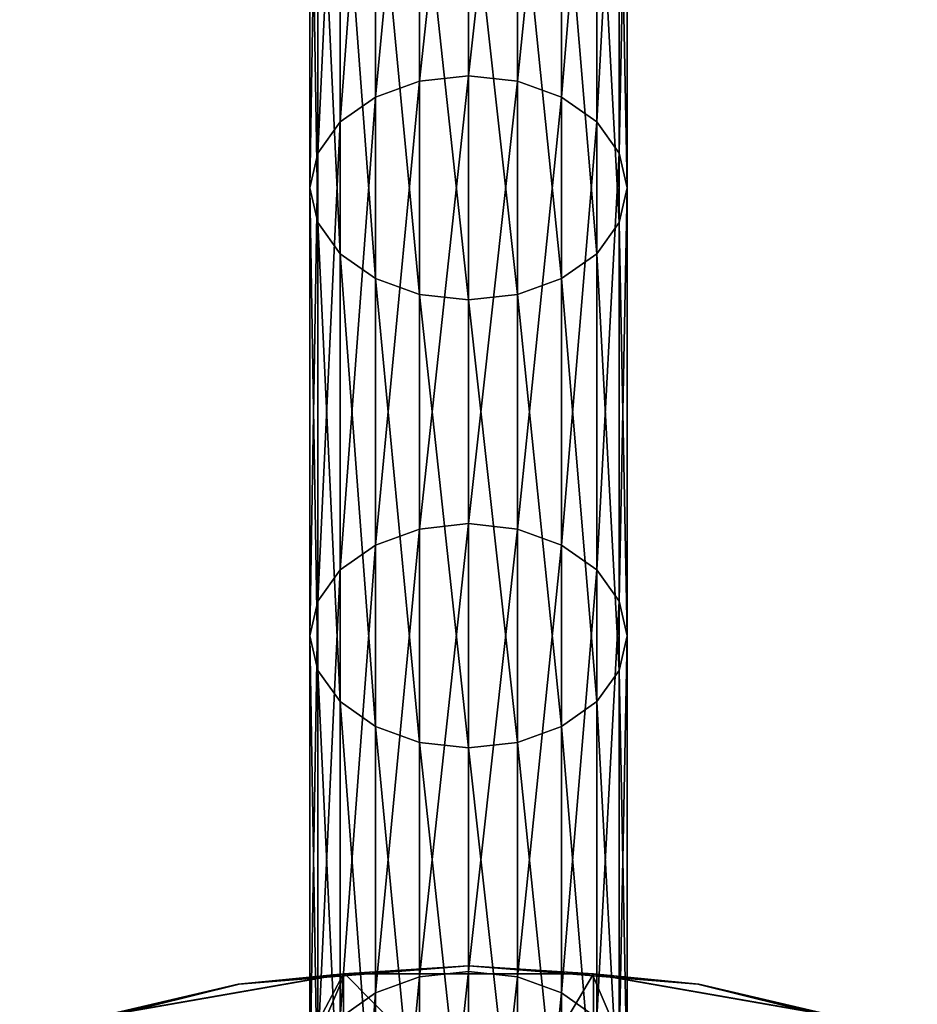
# Model space of a CAD drawing. Header units: millimetres. Extents: x -80 to 80, y -465 to 66.
# Tile 4 of 18: x -21 to 21, y -376 to -329. Entities that reach past the tile are written whole.
import ezdxf

# ---------------------------------------------------------------- set-up
doc = ezdxf.new("R2010")
doc.units = ezdxf.units.MM
doc.header["$LTSCALE"] = 65.185185
for name, color, linetype in [('18', 7, 'CONTINUOUS'), ('19', 7, 'CONTINUOUS'), ('20', 7, 'CONTINUOUS'), ('23', 7, 'CONTINUOUS'), ('25', 7, 'CONTINUOUS')]:
    doc.layers.add(name, color=color, linetype=linetype)

msp = doc.modelspace()

# ---------------------------------------------------------------- linework, layer by layer
at = {"layer": '18', "color": 251, "linetype": 'Continuous', "true_color": 0x4d4d4d}
for points in [[(-2.318, -310.857, -438.525), (0, -310.597, -438.785), (-2.318, -332.042, -459.71), (-2.318, -310.857, -438.525)], [(-2.318, -332.042, -459.71), (0, -310.597, -438.785), (0, -331.782, -459.97), (-2.318, -332.042, -459.71)], [(-4.408, -311.61, -437.772), (-2.318, -310.857, -438.525), (-4.408, -332.795, -458.957), (-4.408, -311.61, -437.772)], [(-4.408, -332.795, -458.957), (-2.318, -310.857, -438.525), (-2.318, -332.042, -459.71), (-4.408, -332.795, -458.957)], [(-6.068, -312.783, -436.599), (-4.408, -311.61, -437.772), (-6.068, -333.969, -457.784), (-6.068, -312.783, -436.599)], [(-6.068, -333.969, -457.784), (-4.408, -311.61, -437.772), (-4.408, -332.795, -458.957), (-6.068, -333.969, -457.784)], [(-7.133, -314.262, -435.12), (-6.068, -312.783, -436.599), (-7.133, -335.447, -456.306), (-7.133, -314.262, -435.12)], [(-7.133, -335.447, -456.306), (-6.068, -312.783, -436.599), (-6.068, -333.969, -457.784), (-7.133, -335.447, -456.306)], [(-7.5, -315.901, -433.482), (-7.133, -314.262, -435.12), (-7.5, -337.086, -454.667), (-7.5, -315.901, -433.482)], [(-7.5, -337.086, -454.667), (-7.133, -314.262, -435.12), (-7.133, -335.447, -456.306), (-7.5, -337.086, -454.667)], [(-7.133, -317.539, -431.843), (-7.5, -315.901, -433.482), (-7.133, -338.725, -453.028), (-7.133, -317.539, -431.843)], [(-7.133, -338.725, -453.028), (-7.5, -315.901, -433.482), (-7.5, -337.086, -454.667), (-7.133, -338.725, -453.028)], [(-6.068, -319.018, -430.364), (-7.133, -317.539, -431.843), (-6.068, -340.203, -451.55), (-6.068, -319.018, -430.364)], [(-6.068, -340.203, -451.55), (-7.133, -317.539, -431.843), (-7.133, -338.725, -453.028), (-6.068, -340.203, -451.55)], [(-4.408, -320.191, -429.191), (-6.068, -319.018, -430.364), (-4.408, -341.376, -450.376), (-4.408, -320.191, -429.191)], [(-4.408, -341.376, -450.376), (-6.068, -319.018, -430.364), (-6.068, -340.203, -451.55), (-4.408, -341.376, -450.376)], [(-2.318, -320.944, -428.438), (-4.408, -320.191, -429.191), (-2.318, -342.129, -449.623), (-2.318, -320.944, -428.438)], [(-2.318, -342.129, -449.623), (-4.408, -320.191, -429.191), (-4.408, -341.376, -450.376), (-2.318, -342.129, -449.623)], [(0, -321.204, -428.178), (-2.318, -320.944, -428.438), (0, -342.389, -449.363), (0, -321.204, -428.178)], [(0, -342.389, -449.363), (-2.318, -320.944, -428.438), (-2.318, -342.129, -449.623), (0, -342.389, -449.363)], [(-4.408, -353.98, -480.142), (-2.318, -332.042, -459.71), (-2.318, -353.227, -480.896), (-4.408, -353.98, -480.142)], [(-4.408, -332.795, -458.957), (-2.318, -332.042, -459.71), (-4.408, -353.98, -480.142), (-4.408, -332.795, -458.957)], [(-2.318, -353.227, -480.896), (0, -331.782, -459.97), (0, -352.968, -481.155), (-2.318, -353.227, -480.896)], [(-2.318, -332.042, -459.71), (0, -331.782, -459.97), (-2.318, -353.227, -480.896), (-2.318, -332.042, -459.71)], [(-6.068, -333.969, -457.784), (-4.408, -332.795, -458.957), (-6.068, -355.154, -478.969), (-6.068, -333.969, -457.784)], [(-6.068, -355.154, -478.969), (-4.408, -332.795, -458.957), (-4.408, -353.98, -480.142), (-6.068, -355.154, -478.969)], [(-7.133, -335.447, -456.306), (-6.068, -333.969, -457.784), (-7.133, -356.632, -477.491), (-7.133, -335.447, -456.306)], [(-7.133, -356.632, -477.491), (-6.068, -333.969, -457.784), (-6.068, -355.154, -478.969), (-7.133, -356.632, -477.491)], [(-7.5, -337.086, -454.667), (-7.133, -335.447, -456.306), (-7.5, -358.271, -475.852), (-7.5, -337.086, -454.667)], [(-7.5, -358.271, -475.852), (-7.133, -335.447, -456.306), (-7.133, -356.632, -477.491), (-7.5, -358.271, -475.852)], [(-7.133, -338.725, -453.028), (-7.5, -337.086, -454.667), (-7.133, -359.91, -474.213), (-7.133, -338.725, -453.028)], [(-7.133, -359.91, -474.213), (-7.5, -337.086, -454.667), (-7.5, -358.271, -475.852), (-7.133, -359.91, -474.213)], [(-6.068, -340.203, -451.55), (-7.133, -338.725, -453.028), (-6.068, -361.388, -472.735), (-6.068, -340.203, -451.55)], [(-6.068, -361.388, -472.735), (-7.133, -338.725, -453.028), (-7.133, -359.91, -474.213), (-6.068, -361.388, -472.735)], [(-4.408, -341.376, -450.376), (-6.068, -340.203, -451.55), (-4.408, -362.561, -471.561), (-4.408, -341.376, -450.376)], [(-4.408, -362.561, -471.561), (-6.068, -340.203, -451.55), (-6.068, -361.388, -472.735), (-4.408, -362.561, -471.561)], [(-2.318, -363.315, -470.808), (-4.408, -341.376, -450.376), (-4.408, -362.561, -471.561), (-2.318, -363.315, -470.808)], [(-2.318, -342.129, -449.623), (-4.408, -341.376, -450.376), (-2.318, -363.315, -470.808), (-2.318, -342.129, -449.623)], [(0, -342.389, -449.363), (-2.318, -342.129, -449.623), (0, -363.574, -470.549), (0, -342.389, -449.363)], [(0, -363.574, -470.549), (-2.318, -342.129, -449.623), (-2.318, -363.315, -470.808), (0, -363.574, -470.549)], [(-2.318, -353.227, -480.896), (0, -352.968, -481.155), (-2.318, -374.412, -502.081), (-2.318, -353.227, -480.896)], [(-2.318, -374.412, -502.081), (0, -352.968, -481.155), (0, -374.153, -502.34), (-2.318, -374.412, -502.081)], [(-4.408, -353.98, -480.142), (-2.318, -353.227, -480.896), (-4.408, -375.166, -501.327), (-4.408, -353.98, -480.142)], [(-4.408, -375.166, -501.327), (-2.318, -353.227, -480.896), (-2.318, -374.412, -502.081), (-4.408, -375.166, -501.327)], [(-6.068, -355.154, -478.969), (-4.408, -353.98, -480.142), (-6.068, -376.339, -500.154), (-6.068, -355.154, -478.969)], [(-6.068, -376.339, -500.154), (-4.408, -353.98, -480.142), (-4.408, -375.166, -501.327), (-6.068, -376.339, -500.154)], [(-7.133, -377.817, -498.676), (-6.068, -355.154, -478.969), (-6.068, -376.339, -500.154), (-7.133, -377.817, -498.676)], [(-7.133, -356.632, -477.491), (-6.068, -355.154, -478.969), (-7.133, -377.817, -498.676), (-7.133, -356.632, -477.491)], [(-7.5, -358.271, -475.852), (-7.133, -356.632, -477.491), (-7.5, -379.456, -497.037), (-7.5, -358.271, -475.852)], [(-7.5, -379.456, -497.037), (-7.133, -356.632, -477.491), (-7.133, -377.817, -498.676), (-7.5, -379.456, -497.037)], [(-7.133, -359.91, -474.213), (-7.5, -358.271, -475.852), (-7.133, -381.095, -495.398), (-7.133, -359.91, -474.213)], [(-7.133, -381.095, -495.398), (-7.5, -358.271, -475.852), (-7.5, -379.456, -497.037), (-7.133, -381.095, -495.398)], [(-6.068, -361.388, -472.735), (-7.133, -359.91, -474.213), (-6.068, -382.573, -493.92), (-6.068, -361.388, -472.735)], [(-6.068, -382.573, -493.92), (-7.133, -359.91, -474.213), (-7.133, -381.095, -495.398), (-6.068, -382.573, -493.92)], [(-4.408, -362.561, -471.561), (-6.068, -361.388, -472.735), (-4.408, -383.746, -492.747), (-4.408, -362.561, -471.561)], [(-4.408, -383.746, -492.747), (-6.068, -361.388, -472.735), (-6.068, -382.573, -493.92), (-4.408, -383.746, -492.747)], [(-2.318, -363.315, -470.808), (-4.408, -362.561, -471.561), (-2.318, -384.5, -491.993), (-2.318, -363.315, -470.808)], [(-2.318, -384.5, -491.993), (-4.408, -362.561, -471.561), (-4.408, -383.746, -492.747), (-2.318, -384.5, -491.993)], [(0, -363.574, -470.549), (-2.318, -363.315, -470.808), (0, -384.759, -491.734), (0, -363.574, -470.549)], [(0, -384.759, -491.734), (-2.318, -363.315, -470.808), (-2.318, -384.5, -491.993), (0, -384.759, -491.734)], [(-4.408, -375.166, -501.327), (-2.318, -374.412, -502.081), (-4.408, -396.351, -522.513), (-4.408, -375.166, -501.327)], [(-4.408, -396.351, -522.513), (-2.318, -374.412, -502.081), (-2.318, -395.597, -523.266), (-4.408, -396.351, -522.513)], [(-2.318, -374.412, -502.081), (0, -374.153, -502.34), (-2.318, -395.597, -523.266), (-2.318, -374.412, -502.081)], [(-2.318, -395.597, -523.266), (0, -374.153, -502.34), (0, -395.338, -523.525), (-2.318, -395.597, -523.266)], [(-6.068, -376.339, -500.154), (-4.408, -375.166, -501.327), (-6.068, -397.524, -521.339), (-6.068, -376.339, -500.154)], [(-6.068, -397.524, -521.339), (-4.408, -375.166, -501.327), (-4.408, -396.351, -522.513), (-6.068, -397.524, -521.339)]]:
    msp.add_3dface(points, dxfattribs=at)
at = {"layer": '19', "color": 251, "linetype": 'Continuous', "true_color": 0x4d4d4d}
for points in [[(0, -331.782, -459.97), (0, -310.597, -438.785), (2.318, -310.857, -438.525), (0, -331.782, -459.97)], [(0, -331.782, -459.97), (2.318, -310.857, -438.525), (2.318, -332.042, -459.71), (0, -331.782, -459.97)], [(2.318, -310.857, -438.525), (4.408, -311.61, -437.772), (2.318, -332.042, -459.71), (2.318, -310.857, -438.525)], [(2.318, -332.042, -459.71), (4.408, -311.61, -437.772), (4.408, -332.795, -458.957), (2.318, -332.042, -459.71)], [(4.408, -311.61, -437.772), (6.068, -312.783, -436.599), (4.408, -332.795, -458.957), (4.408, -311.61, -437.772)], [(4.408, -332.795, -458.957), (6.068, -312.783, -436.599), (6.068, -333.969, -457.784), (4.408, -332.795, -458.957)], [(6.068, -312.783, -436.599), (7.133, -314.262, -435.12), (6.068, -333.969, -457.784), (6.068, -312.783, -436.599)], [(6.068, -333.969, -457.784), (7.133, -314.262, -435.12), (7.133, -335.447, -456.306), (6.068, -333.969, -457.784)], [(7.133, -314.262, -435.12), (7.5, -315.901, -433.482), (7.133, -335.447, -456.306), (7.133, -314.262, -435.12)], [(7.133, -335.447, -456.306), (7.5, -315.901, -433.482), (7.5, -337.086, -454.667), (7.133, -335.447, -456.306)], [(7.5, -315.901, -433.482), (7.133, -317.539, -431.843), (7.5, -337.086, -454.667), (7.5, -315.901, -433.482)], [(7.133, -317.539, -431.843), (6.068, -319.018, -430.364), (7.133, -338.725, -453.028), (7.133, -317.539, -431.843)], [(7.5, -337.086, -454.667), (7.133, -317.539, -431.843), (7.133, -338.725, -453.028), (7.5, -337.086, -454.667)], [(6.068, -319.018, -430.364), (4.408, -320.191, -429.191), (6.068, -340.203, -451.55), (6.068, -319.018, -430.364)], [(7.133, -338.725, -453.028), (6.068, -319.018, -430.364), (6.068, -340.203, -451.55), (7.133, -338.725, -453.028)], [(4.408, -320.191, -429.191), (2.318, -320.944, -428.438), (4.408, -341.376, -450.376), (4.408, -320.191, -429.191)], [(6.068, -340.203, -451.55), (4.408, -320.191, -429.191), (4.408, -341.376, -450.376), (6.068, -340.203, -451.55)], [(2.318, -320.944, -428.438), (0, -321.204, -428.178), (2.318, -342.129, -449.623), (2.318, -320.944, -428.438)], [(0, -321.204, -428.178), (0, -342.389, -449.363), (2.318, -342.129, -449.623), (0, -321.204, -428.178)], [(4.408, -341.376, -450.376), (2.318, -320.944, -428.438), (2.318, -342.129, -449.623), (4.408, -341.376, -450.376)], [(0, -352.968, -481.155), (0, -331.782, -459.97), (2.318, -332.042, -459.71), (0, -352.968, -481.155)], [(0, -352.968, -481.155), (2.318, -332.042, -459.71), (2.318, -353.227, -480.896), (0, -352.968, -481.155)], [(2.318, -332.042, -459.71), (4.408, -332.795, -458.957), (2.318, -353.227, -480.896), (2.318, -332.042, -459.71)], [(2.318, -353.227, -480.896), (4.408, -332.795, -458.957), (4.408, -353.98, -480.142), (2.318, -353.227, -480.896)], [(4.408, -332.795, -458.957), (6.068, -333.969, -457.784), (4.408, -353.98, -480.142), (4.408, -332.795, -458.957)], [(4.408, -353.98, -480.142), (6.068, -333.969, -457.784), (6.068, -355.154, -478.969), (4.408, -353.98, -480.142)], [(6.068, -333.969, -457.784), (7.133, -335.447, -456.306), (6.068, -355.154, -478.969), (6.068, -333.969, -457.784)], [(6.068, -355.154, -478.969), (7.133, -335.447, -456.306), (7.133, -356.632, -477.491), (6.068, -355.154, -478.969)], [(7.133, -335.447, -456.306), (7.5, -337.086, -454.667), (7.133, -356.632, -477.491), (7.133, -335.447, -456.306)], [(7.5, -337.086, -454.667), (7.133, -338.725, -453.028), (7.5, -358.271, -475.852), (7.5, -337.086, -454.667)], [(7.133, -356.632, -477.491), (7.5, -337.086, -454.667), (7.5, -358.271, -475.852), (7.133, -356.632, -477.491)], [(7.133, -338.725, -453.028), (6.068, -340.203, -451.55), (7.133, -359.91, -474.213), (7.133, -338.725, -453.028)], [(7.5, -358.271, -475.852), (7.133, -338.725, -453.028), (7.133, -359.91, -474.213), (7.5, -358.271, -475.852)], [(6.068, -340.203, -451.55), (4.408, -341.376, -450.376), (6.068, -361.388, -472.735), (6.068, -340.203, -451.55)], [(7.133, -359.91, -474.213), (6.068, -340.203, -451.55), (6.068, -361.388, -472.735), (7.133, -359.91, -474.213)], [(4.408, -341.376, -450.376), (2.318, -342.129, -449.623), (4.408, -362.561, -471.561), (4.408, -341.376, -450.376)], [(6.068, -361.388, -472.735), (4.408, -341.376, -450.376), (4.408, -362.561, -471.561), (6.068, -361.388, -472.735)], [(2.318, -342.129, -449.623), (0, -342.389, -449.363), (2.318, -363.315, -470.808), (2.318, -342.129, -449.623)], [(4.408, -362.561, -471.561), (2.318, -342.129, -449.623), (2.318, -363.315, -470.808), (4.408, -362.561, -471.561)], [(0, -342.389, -449.363), (0, -363.574, -470.549), (2.318, -363.315, -470.808), (0, -342.389, -449.363)], [(0, -374.153, -502.34), (0, -352.968, -481.155), (2.318, -353.227, -480.896), (0, -374.153, -502.34)], [(0, -374.153, -502.34), (2.318, -353.227, -480.896), (2.318, -374.412, -502.081), (0, -374.153, -502.34)], [(2.318, -353.227, -480.896), (4.408, -353.98, -480.142), (2.318, -374.412, -502.081), (2.318, -353.227, -480.896)], [(2.318, -374.412, -502.081), (4.408, -353.98, -480.142), (4.408, -375.166, -501.327), (2.318, -374.412, -502.081)], [(4.408, -353.98, -480.142), (6.068, -355.154, -478.969), (4.408, -375.166, -501.327), (4.408, -353.98, -480.142)], [(4.408, -375.166, -501.327), (6.068, -355.154, -478.969), (6.068, -376.339, -500.154), (4.408, -375.166, -501.327)], [(6.068, -355.154, -478.969), (7.133, -356.632, -477.491), (6.068, -376.339, -500.154), (6.068, -355.154, -478.969)], [(6.068, -376.339, -500.154), (7.133, -356.632, -477.491), (7.133, -377.817, -498.676), (6.068, -376.339, -500.154)], [(7.133, -356.632, -477.491), (7.5, -358.271, -475.852), (7.133, -377.817, -498.676), (7.133, -356.632, -477.491)], [(7.5, -358.271, -475.852), (7.133, -359.91, -474.213), (7.5, -379.456, -497.037), (7.5, -358.271, -475.852)], [(7.133, -377.817, -498.676), (7.5, -358.271, -475.852), (7.5, -379.456, -497.037), (7.133, -377.817, -498.676)], [(7.133, -359.91, -474.213), (6.068, -361.388, -472.735), (7.133, -381.095, -495.398), (7.133, -359.91, -474.213)], [(7.5, -379.456, -497.037), (7.133, -359.91, -474.213), (7.133, -381.095, -495.398), (7.5, -379.456, -497.037)], [(6.068, -361.388, -472.735), (4.408, -362.561, -471.561), (6.068, -382.573, -493.92), (6.068, -361.388, -472.735)], [(7.133, -381.095, -495.398), (6.068, -361.388, -472.735), (6.068, -382.573, -493.92), (7.133, -381.095, -495.398)], [(4.408, -362.561, -471.561), (2.318, -363.315, -470.808), (4.408, -383.746, -492.747), (4.408, -362.561, -471.561)], [(6.068, -382.573, -493.92), (4.408, -362.561, -471.561), (4.408, -383.746, -492.747), (6.068, -382.573, -493.92)], [(2.318, -363.315, -470.808), (0, -363.574, -470.549), (2.318, -384.5, -491.993), (2.318, -363.315, -470.808)], [(0, -363.574, -470.549), (0, -384.759, -491.734), (2.318, -384.5, -491.993), (0, -363.574, -470.549)], [(4.408, -383.746, -492.747), (2.318, -363.315, -470.808), (2.318, -384.5, -491.993), (4.408, -383.746, -492.747)], [(0, -395.338, -523.525), (0, -374.153, -502.34), (2.318, -374.412, -502.081), (0, -395.338, -523.525)], [(0, -395.338, -523.525), (2.318, -374.412, -502.081), (2.318, -395.597, -523.266), (0, -395.338, -523.525)], [(2.318, -374.412, -502.081), (4.408, -375.166, -501.327), (2.318, -395.597, -523.266), (2.318, -374.412, -502.081)], [(2.318, -395.597, -523.266), (4.408, -375.166, -501.327), (4.408, -396.351, -522.513), (2.318, -395.597, -523.266)], [(4.408, -375.166, -501.327), (6.068, -376.339, -500.154), (4.408, -396.351, -522.513), (4.408, -375.166, -501.327)]]:
    msp.add_3dface(points, dxfattribs=at)
at = {"layer": '20', "color": 24, "linetype": 'Continuous', "true_color": 0x8c2424}
for points in [[(-17.203, -376.248, -557.978), (-14.82, -395.183, -539.044), (-5.848, -374.269, -559.957), (-17.203, -376.248, -557.978)], [(-14.82, -395.183, -539.044), (14.82, -395.183, -539.044), (-5.848, -374.269, -559.957), (-14.82, -395.183, -539.044)], [(-5.848, -374.269, -559.957), (14.82, -395.183, -539.044), (5.848, -374.269, -559.957), (-5.848, -374.269, -559.957)], [(5.848, -374.269, -559.957), (14.82, -395.183, -539.044), (17.203, -376.248, -557.978), (5.848, -374.269, -559.957)]]:
    msp.add_3dface(points, dxfattribs=at)
at = {"layer": '23', "color": 24, "linetype": 'Continuous', "true_color": 0x8c2424}
for points in [[(-17.651, -396.407, -579.81), (-5.908, -374.262, -560.653), (-6, -394.377, -581.841), (-17.651, -396.407, -579.81)], [(-17.38, -376.262, -558.653), (-5.908, -374.262, -560.653), (-17.651, -396.407, -579.81), (-17.38, -376.262, -558.653)], [(-6, -394.377, -581.841), (5.908, -374.262, -560.653), (6, -394.377, -581.841), (-6, -394.377, -581.841)], [(-5.908, -374.262, -560.653), (5.908, -374.262, -560.653), (-6, -394.377, -581.841), (-5.908, -374.262, -560.653)], [(5.908, -374.262, -560.653), (17.38, -376.262, -558.653), (6, -394.377, -581.841), (5.908, -374.262, -560.653)]]:
    msp.add_3dface(points, dxfattribs=at)
at = {"layer": '25', "color": 24, "linetype": 'Continuous', "true_color": 0x8c2424}
for points in [[(-10.891, -374.755, -559.815), (0, -373.891, -560.427), (0, -373.887, -560.682), (-10.891, -374.755, -559.815)], [(-5.908, -374.262, -560.653), (-10.891, -374.755, -559.815), (0, -373.887, -560.682), (-5.908, -374.262, -560.653)], [(-10.85, -374.755, -559.563), (0, -373.891, -560.427), (-10.891, -374.755, -559.815), (-10.85, -374.755, -559.563)], [(-10.85, -374.755, -559.563), (-5.848, -374.269, -559.957), (0, -373.891, -560.427), (-10.85, -374.755, -559.563)], [(5.908, -374.262, -560.653), (-5.908, -374.262, -560.653), (0, -373.887, -560.682), (5.908, -374.262, -560.653)], [(-5.848, -374.269, -559.957), (5.848, -374.269, -559.957), (0, -373.891, -560.427), (-5.848, -374.269, -559.957)], [(0, -373.887, -560.682), (10.85, -374.755, -559.563), (10.891, -374.755, -559.815), (0, -373.887, -560.682)], [(0, -373.891, -560.427), (10.85, -374.755, -559.563), (0, -373.887, -560.682), (0, -373.891, -560.427)], [(5.908, -374.262, -560.653), (0, -373.887, -560.682), (10.891, -374.755, -559.815), (5.908, -374.262, -560.653)], [(0, -373.891, -560.427), (5.848, -374.269, -559.957), (10.85, -374.755, -559.563), (0, -373.891, -560.427)], [(-5.908, -374.262, -560.653), (-17.38, -376.262, -558.653), (-10.891, -374.755, -559.815), (-5.908, -374.262, -560.653)], [(-17.203, -376.248, -557.978), (-5.848, -374.269, -559.957), (-10.85, -374.755, -559.563), (-17.203, -376.248, -557.978)], [(5.848, -374.269, -559.957), (17.203, -376.248, -557.978), (10.85, -374.755, -559.563), (5.848, -374.269, -559.957)], [(17.38, -376.262, -558.653), (5.908, -374.262, -560.653), (10.891, -374.755, -559.815), (17.38, -376.262, -558.653)], [(-21.156, -377.305, -557.013), (-10.85, -374.755, -559.563), (-21.235, -377.315, -557.255), (-21.156, -377.305, -557.013)], [(-21.235, -377.315, -557.255), (-10.85, -374.755, -559.563), (-10.891, -374.755, -559.815), (-21.235, -377.315, -557.255)], [(-17.38, -376.262, -558.653), (-21.235, -377.315, -557.255), (-10.891, -374.755, -559.815), (-17.38, -376.262, -558.653)], [(-21.156, -377.305, -557.013), (-17.203, -376.248, -557.978), (-10.85, -374.755, -559.563), (-21.156, -377.305, -557.013)], [(10.85, -374.755, -559.563), (21.156, -377.305, -557.013), (10.891, -374.755, -559.815), (10.85, -374.755, -559.563)], [(10.85, -374.755, -559.563), (17.203, -376.248, -557.978), (21.156, -377.305, -557.013), (10.85, -374.755, -559.563)], [(10.891, -374.755, -559.815), (21.156, -377.305, -557.013), (21.235, -377.315, -557.255), (10.891, -374.755, -559.815)], [(17.38, -376.262, -558.653), (10.891, -374.755, -559.815), (21.235, -377.315, -557.255), (17.38, -376.262, -558.653)]]:
    msp.add_3dface(points, dxfattribs=at)

doc.saveas('drawing.dxf')
